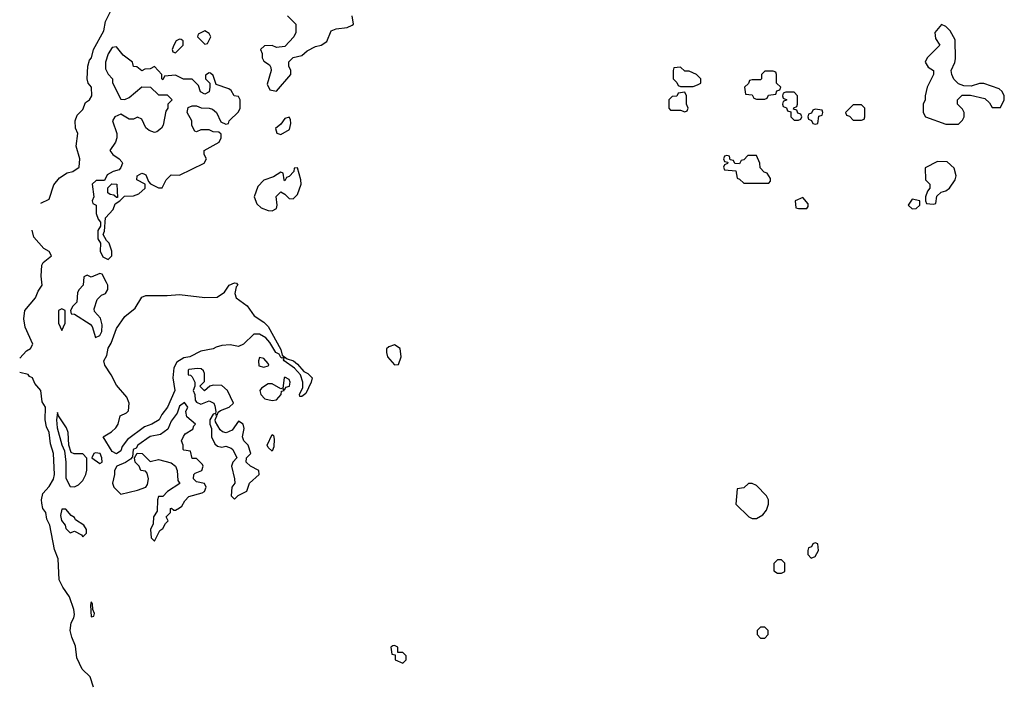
# Model space of a CAD drawing. Header units: inches. Extents: x 2789275 to 2951659, y 860290 to 1033804.
# Tile 17 of 256: x 2925110 to 2929788, y 881728 to 884871. Entities that reach past the tile are written whole.
import ezdxf

# ---------------------------------------------------------------- set-up
doc = ezdxf.new("R2010")
doc.units = ezdxf.units.IN
doc.header["$MEASUREMENT"] = 0
doc.layers.add('C9828', color=7, linetype='Continuous')

msp = doc.modelspace()

# ---------------------------------------------------------------- linework, layer by layer
at = {"layer": 'C9828', "color": 2}
for points, elevation in [([(2925210, 883999), (2925250, 884019), (2925272.7, 884087.3), (2925299.8, 884120.2), (2925335.9, 884144.1), (2925362, 884150), (2925393, 884170), (2925395.5, 884210), (2925378.8, 884270), (2925386, 884330), (2925375.5, 884355.5), (2925373, 884390), (2925382.5, 884417.5), (2925410, 884444), (2925423, 884477), (2925441, 884490), (2925452.4, 884510), (2925450.4, 884550), (2925436, 884570), (2925430.7, 884590.7), (2925433, 884650), (2925441.1, 884678.9), (2925450.4, 884690), (2925461, 884730), (2925510, 884818), (2925518, 884862), (2925541, 884910)], -2), ([(2926382, 884890), (2926422, 884850), (2926422, 884810), (2926412, 884790), (2926370, 884744), (2926330, 884739), (2926310, 884748.7), (2926272.7, 884747.3), (2926254, 884730), (2926262, 884710), (2926262, 884690), (2926270, 884674), (2926296.9, 884656.9), (2926303.6, 884643.6), (2926304.7, 884630), (2926285.4, 884565.4), (2926298, 884538), (2926330, 884532), (2926398, 884610), (2926398, 884630), (2926388, 884650), (2926389, 884671), (2926409.1, 884690.9), (2926450, 884701), (2926476.6, 884723.4), (2926516, 884744), (2926542, 884750), (2926570, 884768), (2926590, 884818), (2926612.9, 884827.1), (2926665.6, 884834.4), (2926690, 884844.7), (2926695.3, 884850), (2926689, 884890)], 2), ([(2925110, 883264), (2925141.6, 883298.4), (2925161, 883310), (2925172.4, 883330), (2925136.3, 883410), (2925130.4, 883450), (2925134, 883490), (2925184.7, 883550), (2925198, 883582), (2925217.3, 883610), (2925212.5, 883652.5), (2925215.5, 883704.5), (2925221.6, 883718.4), (2925261, 883750), (2925250.8, 883770), (2925224.5, 883784.5), (2925177.3, 883837.3), (2925170, 883872)], -2), ([(2925460.9, 881700.9), (2925444.9, 881750), (2925406.4, 881786.4), (2925380.7, 881840.7), (2925374.7, 881894.7), (2925357.3, 881937.3), (2925350.3, 881970), (2925353.8, 882006.2), (2925366.8, 882030), (2925370, 882046), (2925367.3, 882070), (2925347.3, 882130), (2925314.9, 882174.9), (2925297.1, 882210), (2925293.4, 882310), (2925275.1, 882355.1), (2925253.7, 882470), (2925239.3, 882499.3), (2925233.7, 882530), (2925220.7, 882550), (2925215.3, 882575.3), (2925213.7, 882590), (2925220.3, 882619.7), (2925250, 882654), (2925270, 882689.2), (2925274.9, 882710), (2925271.4, 882810), (2925256.5, 882856.5), (2925250, 882910.8), (2925236.7, 882936.7), (2925231.5, 882970), (2925232.8, 883030), (2925216.1, 883056.1), (2925210.6, 883110), (2925182.4, 883142.4), (2925170.2, 883170.2), (2925156.7, 883176.7), (2925150, 883186), (2925110, 883196)], -2)]:
    msp.add_lwpolyline(points, dxfattribs=dict(at, elevation=elevation))
for points, elevation in [([(2929490, 884848), (2929458, 884810), (2929461, 884781), (2929482, 884750), (2929422, 884690), (2929412, 884670), (2929426, 884646), (2929452, 884630), (2929452, 884610), (2929422, 884550), (2929412, 884510), (2929412, 884490), (2929402, 884470), (2929402, 884430), (2929414, 884410), (2929510, 884374), (2929570, 884374), (2929590, 884394), (2929598, 884410), (2929598, 884430), (2929590, 884446), (2929566, 884470), (2929566, 884490), (2929587.3, 884512.7), (2929627.3, 884512.7), (2929696, 884496), (2929716.9, 884476.9), (2929730, 884454), (2929770, 884454), (2929788, 884490), (2929788, 884510), (2929778, 884530), (2929763.1, 884543.1), (2929690, 884568.7), (2929670, 884568.7), (2929630, 884555.3), (2929596.4, 884556.4), (2929570, 884566), (2929548.9, 884588.9), (2929538, 884610), (2929535.3, 884630), (2929552.5, 884667.5), (2929555.5, 884684.5), (2929554.6, 884774.6), (2929530, 884818), (2929510, 884838)], 2), ([(2925990, 884818), (2925958, 884802), (2925954, 884790), (2925990, 884754), (2926002, 884758), (2926018, 884790), (2926010, 884806)], 2), ([(2925870, 884778), (2925854, 884770), (2925842, 884750), (2925834, 884730), (2925838, 884718), (2925850, 884714), (2925886, 884750), (2925886, 884770), (2925876.4, 884776.4)], 2), ([(2925570, 884742), (2925550, 884739), (2925530, 884708.7), (2925517.3, 884670), (2925516.9, 884636.9), (2925530, 884612), (2925550.7, 884590.7), (2925551.3, 884571.3), (2925590, 884494), (2925610, 884492), (2925630, 884502), (2925690, 884552), (2925731.3, 884551.3), (2925770, 884514), (2925810, 884514), (2925834, 884490), (2925814, 884470), (2925814, 884450), (2925803.6, 884436.4), (2925792, 884370), (2925783.6, 884356.4), (2925762, 884338), (2925750, 884335.3), (2925724.7, 884344.7), (2925710, 884358), (2925690, 884398), (2925670, 884408), (2925650, 884398), (2925630, 884398), (2925590, 884422), (2925562, 884410), (2925551.3, 884390), (2925572, 884330), (2925572, 884310), (2925564.7, 884290), (2925538, 884250), (2925552, 884230), (2925582, 884210), (2925595.3, 884195.3), (2925598, 884190), (2925591.1, 884168.9), (2925582, 884158), (2925554, 884150), (2925525.4, 884134.6), (2925512.7, 884107.3), (2925472.7, 884107.3), (2925454, 884090), (2925462, 884030), (2925454, 884010), (2925458, 883998), (2925474, 883990), (2925474, 883950), (2925483.6, 883923.6), (2925494, 883910), (2925494, 883890), (2925482, 883870), (2925482, 883830), (2925494, 883810), (2925491.6, 883771.6), (2925504.7, 883744.7), (2925530, 883732), (2925548, 883750), (2925548, 883772), (2925535.3, 883810), (2925522, 883822), (2925506, 883850), (2925513.6, 883866.4), (2925518, 883930), (2925554, 883970), (2925564, 883996), (2925586, 884010), (2925608, 884032), (2925650, 884034), (2925676.4, 884043.6), (2925706, 884070), (2925706, 884090), (2925666, 884110), (2925668, 884130), (2925690, 884142), (2925699.6, 884139.6), (2925710, 884134), (2925722, 884102), (2925731.6, 884091.6), (2925770, 884072), (2925787.3, 884072.7), (2925806, 884110), (2925830, 884134), (2925870, 884132), (2925986, 884190), (2925998, 884210), (2925986, 884230), (2925986, 884250), (2926058, 884290), (2926068, 884310), (2926067.3, 884327.3), (2926056.4, 884336.4), (2926030, 884338), (2926010, 884348), (2925970, 884348), (2925950, 884338), (2925942, 884342), (2925928.4, 884368.4), (2925928, 884390), (2925906, 884430), (2925910, 884454), (2925930, 884462), (2925950, 884462), (2925971.6, 884451.6), (2926010, 884451.3), (2926026.4, 884446.4), (2926044.7, 884430), (2926066, 884386), (2926090, 884374), (2926102, 884378), (2926106, 884390), (2926150, 884434), (2926158, 884450), (2926158, 884490), (2926150, 884506), (2926128.9, 884508.9), (2926115.3, 884535.3), (2926103.1, 884543.1), (2926043.1, 884563.1), (2926030, 884606), (2926016.4, 884616.4), (2926010, 884618), (2925992.7, 884607.3), (2925992, 884590), (2926014, 884570), (2926014, 884550), (2926010.9, 884529.1), (2925990, 884518), (2925969, 884529), (2925959, 884559), (2925930, 884588), (2925888.9, 884588.9), (2925850, 884608), (2925798, 884602), (2925790, 884586), (2925786, 884590), (2925786, 884610), (2925750, 884648), (2925730, 884638), (2925704.7, 884635.3), (2925690, 884628.7), (2925667.3, 884647.3), (2925650, 884648), (2925646, 884670), (2925602, 884702)], 2), ([(2928250, 884646), (2928218, 884642), (2928214, 884630), (2928214, 884590), (2928232.7, 884572.7), (2928238, 884558), (2928250, 884554), (2928310, 884554), (2928330, 884562), (2928346, 884570), (2928346, 884590), (2928326, 884610), (2928290, 884626), (2928270, 884626)], 2), ([(2928690, 884626), (2928650, 884626), (2928634, 884610), (2928634, 884590), (2928630, 884586), (2928590, 884586), (2928578, 884582), (2928572.7, 884567.3), (2928554, 884550), (2928558, 884518), (2928590, 884514), (2928598, 884498), (2928610, 884494), (2928650, 884494), (2928662, 884498), (2928667.3, 884512.7), (2928702, 884518), (2928707.3, 884532.7), (2928722, 884538), (2928726, 884550), (2928706, 884570), (2928706, 884610), (2928702, 884622)], 2), ([(2928270, 884526), (2928238, 884522), (2928232.7, 884507.3), (2928210, 884506), (2928194, 884490), (2928194, 884450), (2928202, 884442), (2928250, 884442), (2928270, 884434), (2928282, 884438), (2928286, 884450), (2928278, 884470), (2928278, 884510)], 2), ([(2928790, 884526), (2928750, 884526), (2928738, 884522), (2928734, 884510), (2928738, 884498), (2928754, 884490), (2928738, 884482), (2928734, 884470), (2928738, 884458), (2928752.7, 884452.7), (2928758, 884438), (2928774, 884434), (2928774, 884410), (2928790, 884394), (2928810, 884394), (2928822, 884398), (2928826, 884410), (2928822, 884422), (2928807.3, 884427.3), (2928802, 884442), (2928786, 884446), (2928787.3, 884452.7), (2928802, 884458), (2928806, 884470), (2928806, 884510)], 2), ([(2928890, 884446), (2928878, 884442), (2928872.7, 884427.3), (2928858, 884422), (2928854, 884410), (2928858, 884398), (2928872.7, 884392.7), (2928878, 884378), (2928890, 884374), (2928902, 884378), (2928907.3, 884412.7), (2928922, 884418), (2928926, 884430), (2928922, 884442)], 2), ([(2929110, 884466), (2929070, 884466), (2929034, 884430), (2929038, 884418), (2929052.7, 884412.7), (2929070, 884394), (2929110, 884394), (2929122, 884398), (2929126, 884410), (2929126, 884450)], 2), ([(2926390, 884408), (2926370, 884402), (2926350, 884375.3), (2926326, 884354), (2926331.6, 884331.6), (2926350, 884326), (2926392, 884350), (2926398, 884378), (2926396.5, 884396.5)], 2), ([(2928610, 884226), (2928570, 884226), (2928550, 884206), (2928538, 884202), (2928530, 884186), (2928507.3, 884187.3), (2928502, 884202), (2928486, 884206), (2928482, 884222), (2928470, 884226), (2928458, 884222), (2928454, 884210), (2928458, 884198), (2928474, 884194), (2928472.7, 884187.3), (2928458, 884182), (2928454, 884170), (2928458, 884158), (2928512.7, 884152.7), (2928518, 884118), (2928530, 884114), (2928550, 884094), (2928670, 884094), (2928676.4, 884103.6), (2928676.4, 884116.4), (2928662, 884142), (2928647.3, 884147.3), (2928627.3, 884167.3), (2928626, 884190)], 2), ([(2929470, 884198), (2929412.7, 884167.3), (2929414, 884110), (2929434, 884090), (2929434, 884070), (2929423.6, 884056.4), (2929414, 884030), (2929414, 884010), (2929418, 883998), (2929450, 883994), (2929462, 883998), (2929468, 884032), (2929488.4, 884051.6), (2929510, 884058), (2929528, 884070), (2929555.3, 884110), (2929559, 884130), (2929550, 884166), (2929516.4, 884196.4)], 2), ([(2926430, 884168), (2926414, 884166), (2926412, 884150), (2926390, 884126), (2926378, 884122), (2926370, 884106), (2926366, 884110), (2926362, 884142), (2926350, 884146), (2926316, 884124), (2926270, 884108), (2926242, 884078), (2926224.7, 884030), (2926236.9, 883996.9), (2926256.9, 883976.9), (2926290, 883964.7), (2926310, 883962.8), (2926330, 883974), (2926334, 883990), (2926328.9, 884031.1), (2926350, 884054), (2926370, 884042), (2926390, 884021), (2926410, 884020.7), (2926430, 884040.7), (2926447, 884090), (2926446, 884110)], 2), ([(2925570, 884026), (2925558, 884038), (2925540.4, 884040.4), (2925528.4, 884048.4), (2925528, 884072), (2925548, 884092), (2925572, 884090), (2925574, 884026)], 2), ([(2928830, 884026), (2928794, 884010), (2928798, 883978), (2928810, 883974), (2928850, 883974), (2928856.4, 883983.6), (2928856.4, 883996.4)], 2), ([(2929350, 884018), (2929332, 883990), (2929350, 883972), (2929370, 883974), (2929386, 883990), (2929386, 884010)], 2), ([(2925490, 883666), (2925450, 883648), (2925430, 883658), (2925414, 883650), (2925412, 883610), (2925392, 883590), (2925385.4, 883574.6), (2925382, 883530), (2925362, 883510), (2925352, 883490), (2925354, 883474), (2925370, 883472), (2925444.9, 883424.9), (2925453.7, 883413.7), (2925470, 883362), (2925490, 883371), (2925499.5, 883390), (2925502, 883422), (2925493.2, 883453.2), (2925464.7, 883484.7), (2925463.1, 883496.9), (2925478, 883542), (2925498, 883562), (2925518, 883570), (2925528, 883590), (2925528, 883610), (2925522, 883622), (2925502, 883662)], 2), ([(2926441.2, 883081.2), (2926439, 883090), (2926456, 883124), (2926456, 883150), (2926443.6, 883183.6), (2926415.1, 883215.1), (2926366.6, 883250), (2926364, 883256), (2926368, 883268), (2926356, 883264), (2926350, 883266.6), (2926342, 883282), (2926327.3, 883290), (2926298, 883338), (2926279.4, 883359.4), (2926250, 883378), (2926222, 883378), (2926174, 883330), (2926150, 883319.3), (2926110, 883326), (2926070, 883323.6), (2926043.8, 883316.2), (2926030, 883307), (2925970, 883296), (2925918, 883270), (2925890, 883265.6), (2925856.1, 883243.9), (2925842.4, 883217.6), (2925837.1, 883170), (2925846.8, 883110), (2925811.8, 883030), (2925784.7, 882995.3), (2925772.2, 882970), (2925738, 882950), (2925703.1, 882936.9), (2925622.9, 882877.1), (2925596.7, 882843.3), (2925590, 882823.7), (2925570, 882808.3), (2925550, 882819.3), (2925506.6, 882890), (2925546.6, 882913.4), (2925566.9, 882933.1), (2925578, 882950), (2925586.6, 882990), (2925617, 883003), (2925626.6, 883013.4), (2925629.6, 883050), (2925618.4, 883078.4), (2925570, 883135.3), (2925544.5, 883184.5), (2925514, 883230), (2925509.5, 883250), (2925524.8, 883275.2), (2925530, 883311.3), (2925545.1, 883334.9), (2925570, 883404.7), (2925610, 883461), (2925658.9, 883501.1), (2925690, 883553), (2925710, 883560.7), (2925810, 883560.7), (2925870, 883566), (2925990, 883552), (2926047.5, 883552.5), (2926083.7, 883576.3), (2926105.2, 883610), (2926130, 883620.7), (2926139.8, 883619.8), (2926146, 883610), (2926138.5, 883601.5), (2926132.7, 883570), (2926138.8, 883550), (2926190, 883512.4), (2926224.4, 883464.4), (2926270, 883434.4), (2926290, 883413.4), (2926350, 883304.7), (2926356.9, 883276.9), (2926380.5, 883260.5), (2926410.7, 883250), (2926430, 883235.5), (2926460.3, 883200.3), (2926478.8, 883190), (2926498.8, 883170), (2926495.5, 883150), (2926470, 883095.3), (2926450, 883081.2)], -2), ([(2925310, 883498), (2925294, 883490), (2925294, 883430), (2925310, 883394), (2925326, 883430), (2925326, 883490)], 2), ([(2926890, 883326), (2926863.6, 883316.4), (2926852.7, 883307.3), (2926852, 883290), (2926858, 883270), (2926890, 883232), (2926910, 883234), (2926922, 883270), (2926918, 883310)], 2), ([(2926250, 883266), (2926244.7, 883250), (2926246.8, 883226.8), (2926270, 883221), (2926290, 883226.8), (2926293.2, 883230), (2926290, 883238), (2926270, 883262)], 2), ([(2925954.8, 883214.8), (2925914, 883210), (2925910, 883206), (2925910, 883184.7), (2925922, 883182), (2925930, 883174), (2925942, 883150), (2925942, 883130), (2925934, 883110), (2925942, 883090), (2925943.6, 883063.6), (2925950, 883054), (2925970, 883044.7), (2926010, 883061), (2926032, 883050), (2926036.9, 883036.9), (2926042, 883010), (2926039.6, 883000.4), (2926030, 882998), (2926014, 882970), (2926014, 882950), (2926022, 882930), (2926022, 882890), (2926036.9, 882856.9), (2926050, 882844.7), (2926070, 882841), (2926090, 882844.7), (2926115.3, 882835.3), (2926122, 882830), (2926142, 882790), (2926122, 882770), (2926116, 882750), (2926131.3, 882690), (2926132, 882670), (2926118, 882650), (2926114, 882610), (2926130, 882594), (2926148.4, 882611.6), (2926188.4, 882631.6), (2926202, 882670), (2926248, 882710), (2926246, 882730), (2926206, 882750), (2926186, 882770), (2926188, 882790), (2926208, 882810), (2926195.3, 882850), (2926175.3, 882870), (2926168.9, 882888.9), (2926176, 882930), (2926172.3, 882950), (2926150, 882964), (2926119.1, 882920.9), (2926091.1, 882908.9), (2926074, 882914), (2926063.1, 882923.1), (2926040.4, 882960.4), (2926038, 882970), (2926046, 882990), (2926042, 882998), (2926050, 882994), (2926053.6, 883006.4), (2926064.7, 883015.3), (2926106, 883030), (2926126, 883050), (2926098, 883110), (2926070, 883134), (2926030, 883135.3), (2926014, 883130), (2925988.4, 883108.4), (2925966, 883130), (2925987.3, 883152.7), (2925988.7, 883190), (2925983.1, 883203.1), (2925972.7, 883212.7)], 2), ([(2926370, 883172.3), (2926366, 883170), (2926359.6, 883120.4), (2926350, 883118), (2926310, 883141.2), (2926290, 883141.2), (2926258.8, 883121.2), (2926251, 883110), (2926256.3, 883090), (2926274.8, 883070), (2926310, 883062), (2926330, 883065.7), (2926352, 883090), (2926353.6, 883106.4), (2926366, 883110), (2926362, 883118), (2926370, 883114), (2926374, 883126), (2926391.8, 883130), (2926395.6, 883150), (2926390, 883161.2)], 2), ([(2925892.9, 883052.9), (2925870, 883035.1), (2925858, 883002), (2925830, 882964), (2925813.4, 882926.6), (2925778.8, 882901.2), (2925730, 882891.1), (2925671, 882850), (2925663.4, 882836.6), (2925648.8, 882830), (2925646, 882794), (2925636.9, 882783.1), (2925613, 882767), (2925570.8, 882750), (2925561, 882730), (2925561, 882710), (2925551, 882670), (2925558, 882650), (2925590, 882618), (2925670, 882636), (2925708.9, 882651.1), (2925716.5, 882663.5), (2925722, 882690), (2925716.4, 882716.4), (2925707.3, 882727.3), (2925686, 882730), (2925678, 882750), (2925658, 882770), (2925655.3, 882790), (2925668.7, 882811.3), (2925692, 882810), (2925730, 882772), (2925770, 882782), (2925830, 882766), (2925850.9, 882750.9), (2925858.8, 882730), (2925862, 882682), (2925871.6, 882668.4), (2925812, 882630), (2925790, 882606), (2925770, 882606), (2925764.7, 882590), (2925763.6, 882536.4), (2925746, 882510), (2925743.6, 882476.4), (2925732, 882450), (2925734, 882410), (2925750, 882394), (2925775.3, 882444.7), (2925790, 882454), (2925802, 882478), (2925815.3, 882490), (2925806, 882510), (2925826, 882530), (2925826, 882550), (2925831.6, 882551.6), (2925842, 882542), (2925850, 882542), (2925870, 882552), (2925880.4, 882559.6), (2925894.6, 882585.4), (2925913.6, 882606.4), (2925977, 882623), (2925988.7, 882630), (2925995.3, 882650), (2925988.4, 882668.4), (2925950, 882675.3), (2925935.3, 882690), (2925938, 882710), (2925943.1, 882716.9), (2925975.3, 882730), (2925982, 882750), (2925979, 882759), (2925950, 882786), (2925930, 882786), (2925922, 882822), (2925890, 882826), (2925886, 882830), (2925886, 882850), (2925878, 882870), (2925888.4, 882891.6), (2925896.4, 882903.6), (2925933.2, 882926.8), (2925938, 882942), (2925946, 882950), (2925904, 882984), (2925899, 883010), (2925908.7, 883030)], 2), ([(2925290, 883006), (2925284.9, 882970), (2925287.6, 882932.4), (2925310, 882851), (2925322.4, 882822.4), (2925328.9, 882770), (2925330, 882694), (2925350, 882654), (2925370, 882652), (2925390, 882662), (2925410, 882682), (2925424, 882710), (2925429.1, 882730.9), (2925429, 882789), (2925410, 882808.7), (2925369.1, 882809.1), (2925355.3, 882815.3), (2925342.7, 882850), (2925340.9, 882910), (2925331.8, 882931.8), (2925294, 882990)], 2), ([(2926310, 882822), (2926290, 882839), (2926286.3, 882850), (2926310, 882901), (2926316.3, 882896.3), (2926319.1, 882879.1), (2926317.1, 882842.9)], -2), ([(2925470, 882813.2), (2925462, 882810), (2925452, 882790), (2925490, 882762.8), (2925502, 882770), (2925500.9, 882790), (2925491.6, 882810)], 2), ([(2928590, 882668), (2928572.7, 882667.3), (2928550, 882648), (2928518, 882642), (2928512, 882570), (2928574, 882510), (2928590, 882502), (2928610, 882502), (2928640.4, 882519.6), (2928658, 882542), (2928668, 882570), (2928668, 882590), (2928658, 882610), (2928610, 882658)], 2), ([(2925330, 882546), (2925310, 882546), (2925304.5, 882515.5), (2925307.9, 882492.1), (2925326, 882470), (2925330, 882454), (2925350, 882434), (2925370, 882442), (2925403.6, 882423.6), (2925410, 882414), (2925427.3, 882432.7), (2925428, 882450), (2925415.3, 882470), (2925375.3, 882495.3), (2925370, 882506), (2925355.3, 882515.3)], 2), ([(2928890, 882386), (2928878, 882382), (2928872.7, 882367.3), (2928858, 882362), (2928854, 882350), (2928854, 882330), (2928870, 882314), (2928890, 882322), (2928906, 882350), (2928902, 882382)], 2), ([(2928730, 882306), (2928710, 882306), (2928692.7, 882287.3), (2928692.7, 882252.7), (2928710, 882242), (2928730, 882242), (2928746, 882250), (2928746, 882290)], 2), ([(2925450, 882106), (2925446, 882090), (2925450, 882034), (2925462, 882038), (2925466, 882050), (2925458, 882070), (2925456.4, 882096.4)], 2), ([(2928650, 881986), (2928630, 881986), (2928614, 881970), (2928614, 881950), (2928630, 881934), (2928650, 881934), (2928666, 881950), (2928666, 881970)], 2), ([(2926890, 881898), (2926883.6, 881896.4), (2926874, 881890), (2926878, 881858), (2926894, 881854), (2926894, 881830), (2926930, 881814), (2926946, 881830), (2926946, 881850), (2926930, 881866), (2926906, 881866), (2926906, 881890)], 2)]:
    msp.add_lwpolyline(points, close=True, dxfattribs=dict(at, elevation=elevation))

doc.saveas('drawing.dxf')
